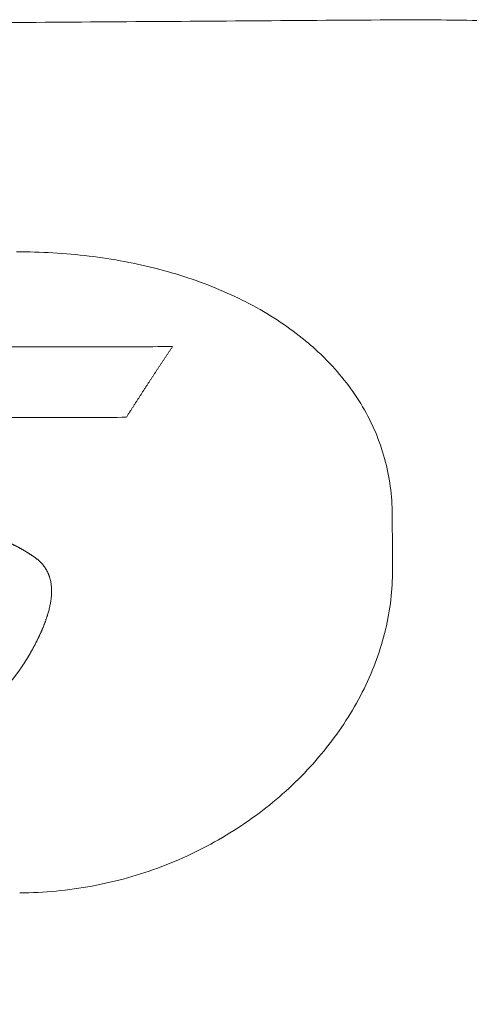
# Model space of a CAD drawing. Header units: millimetres. Extents: x 0 to 594, y 0 to 420.
# Tile 38 of 256: x 256.34 to 259.46, y 55.81 to 62.64. Entities that reach past the tile are written whole.
import ezdxf

# ---------------------------------------------------------------- set-up
doc = ezdxf.new("R2010")
doc.units = ezdxf.units.MM
doc.layers.add('1', color=7, linetype='Continuous', true_color=0xffffff)

msp = doc.modelspace()

# ---------------------------------------------------------------- linework, layer by layer
at = {"layer": '1', "color": 155, "linetype": 'Continuous', "lineweight": 13}
for points, knots in [([(213.3021, 62.302), (213.4461, 62.3032), (213.7339, 62.3056), (214.1658, 62.3091), (214.5976, 62.3127), (215.0295, 62.3162), (215.4613, 62.3197), (215.8931, 62.3232), (216.325, 62.3267), (216.7568, 62.3302), (217.1886, 62.3337), (217.6205, 62.3372), (218.0523, 62.3406), (218.4842, 62.3441), (218.916, 62.3475), (219.3478, 62.3509), (219.7797, 62.3543), (220.2115, 62.3577), (220.6433, 62.3611), (221.0752, 62.3645), (221.507, 62.3678), (221.9389, 62.3712), (222.3707, 62.3745), (222.8025, 62.3779), (223.2344, 62.3812), (223.6662, 62.3845), (224.0981, 62.3878), (224.5299, 62.3911), (224.9617, 62.3944), (225.3936, 62.3977), (225.8254, 62.401), (226.2573, 62.4043), (226.6891, 62.4075), (227.1209, 62.4108), (227.5528, 62.414), (227.9846, 62.4173), (228.4164, 62.4205), (228.8483, 62.4238), (229.2801, 62.427), (229.712, 62.4302), (230.1438, 62.4335), (230.5756, 62.4367), (231.0075, 62.4399), (231.4393, 62.4431), (231.8712, 62.4463), (232.303, 62.4495), (232.7348, 62.4527), (233.1667, 62.4559), (233.5985, 62.4591), (234.0304, 62.4623), (234.4622, 62.4655), (234.894, 62.4687), (235.3259, 62.4719), (235.7577, 62.4751), (236.1896, 62.4782), (236.6214, 62.4814), (237.0532, 62.4846), (237.4851, 62.4878), (237.9169, 62.4909), (238.3488, 62.4941), (238.7806, 62.4973), (239.2124, 62.5005), (239.6443, 62.5036), (240.0761, 62.5068), (240.508, 62.51), (240.9398, 62.5131), (241.3716, 62.5163), (241.9948, 62.5209), (242.8094, 62.5268), (243.8153, 62.5342), (244.8213, 62.5415), (245.8272, 62.5488), (246.8331, 62.5561), (247.8391, 62.5635), (248.845, 62.5708), (249.8509, 62.578), (250.8569, 62.5853), (251.8628, 62.5925), (252.8687, 62.5996), (253.8747, 62.6068), (254.8806, 62.6139), (255.8865, 62.621), (256.8925, 62.628), (257.8984, 62.6351), (258.569, 62.6397), (258.9044, 62.6421)], [0, 0, 0, 0, 0.00947, 0.018939, 0.028409, 0.037879, 0.047348, 0.056818, 0.066288, 0.075758, 0.085227, 0.094697, 0.104167, 0.113636, 0.123106, 0.132576, 0.142045, 0.151515, 0.160985, 0.170455, 0.179924, 0.189394, 0.198864, 0.208333, 0.217803, 0.227273, 0.236742, 0.246212, 0.255682, 0.265152, 0.274621, 0.284091, 0.293561, 0.30303, 0.3125, 0.32197, 0.331439, 0.340909, 0.350379, 0.359848, 0.369318, 0.378788, 0.388258, 0.397727, 0.407197, 0.416667, 0.426136, 0.435606, 0.445076, 0.454545, 0.464015, 0.473485, 0.482955, 0.492424, 0.501894, 0.511364, 0.520833, 0.530303, 0.539773, 0.549242, 0.558712, 0.568182, 0.577652, 0.587121, 0.596591, 0.606061, 0.61553, 0.625, 0.647059, 0.669118, 0.691176, 0.713235, 0.735294, 0.757353, 0.779412, 0.801471, 0.82353, 0.845588, 0.867647, 0.889706, 0.911765, 0.933823, 0.955882, 0.977941, 1, 1, 1, 1]), ([(258.9044, 62.6421), (259.0975, 62.6434), (259.2889, 62.6422), (259.6683, 62.6347), (259.8562, 62.6285), (260.2285, 62.6112), (260.4128, 62.6001), (260.778, 62.573), (260.9588, 62.557), (261.3167, 62.5201), (261.4939, 62.4992), (261.8445, 62.4524), (262.0181, 62.4264), (262.3614, 62.3694), (262.5312, 62.3383), (262.8672, 62.2707), (263.0333, 62.2342), (263.3617, 62.1558), (263.5241, 62.1138), (263.845, 62.0241), (264.0036, 61.9764), (264.3169, 61.8752), (264.4716, 61.8216), (264.7773, 61.7083), (264.9281, 61.6487), (265.226, 61.5232), (265.373, 61.4574), (265.6631, 61.3194), (265.8061, 61.2472), (266.0883, 61.0965), (266.2274, 61.0179), (266.5017, 60.8543), (266.6368, 60.7693), (266.8364, 60.6369), (266.9025, 60.592), (266.9844, 60.5348), (267.0007, 60.5233), (267.0334, 60.5003), (267.0822, 60.4655), (267.1308, 60.4303), (267.2921, 60.3119), (267.4192, 60.214), (267.6691, 60.0117), (267.792, 59.9074), (268.0337, 59.6924), (268.1524, 59.5817), (268.3858, 59.3542), (268.5004, 59.2373), (268.7254, 58.9975), (268.8358, 58.8745), (269.0523, 58.6225), (269.1584, 58.4935), (269.3664, 58.2297), (269.4683, 58.0948), (269.6676, 57.8194), (269.8627, 57.5383), (270.1422, 57.0994), (270.4086, 56.6436), (270.5773, 56.3285), (270.7416, 56.0078), (270.8215, 55.8447), (270.9768, 55.5129), (271.0522, 55.3441), (271.1985, 55.0008), (271.2694, 54.8263), (271.4066, 54.4714), (271.4729, 54.291), (271.5369, 54.1076)], [0, 0, 0, 0, 0.03125, 0.03125, 0.0625, 0.0625, 0.09375, 0.09375, 0.125, 0.125, 0.15625, 0.15625, 0.1875, 0.1875, 0.21875, 0.21875, 0.25, 0.25, 0.28125, 0.28125, 0.3125, 0.3125, 0.34375, 0.34375, 0.375, 0.375, 0.40625, 0.40625, 0.4375, 0.4375, 0.46875, 0.46875, 0.5, 0.5, 0.515625, 0.515625, 0.519531, 0.519531, 0.523437, 0.53125, 0.53125, 0.5625, 0.5625, 0.59375, 0.59375, 0.625, 0.625, 0.65625, 0.65625, 0.6875, 0.6875, 0.71875, 0.71875, 0.75, 0.75, 0.78125, 0.8125, 0.84375, 0.875, 0.875, 0.90625, 0.90625, 0.9375, 0.9375, 0.96875, 0.96875, 1, 1, 1, 1]), ([(258.9243, 59.2052), (258.9239, 59.2717), (258.9193, 59.3378), (258.9016, 59.4681), (258.8885, 59.5324), (258.854, 59.6584), (258.8325, 59.7201), (258.7815, 59.8405), (258.7519, 59.8991), (258.685, 60.0128), (258.6477, 60.0679), (258.5658, 60.1742), (258.5213, 60.2255), (258.4493, 60.2992), (258.4245, 60.3233), (258.3861, 60.3586), (258.3731, 60.3703), (258.3466, 60.3933), (258.2796, 60.4501), (258.2076, 60.5034), (258.0263, 60.6244), (257.8939, 60.6956), (257.6819, 60.7876), (257.6091, 60.8158), (257.4595, 60.8671), (257.3828, 60.8902), (257.2263, 60.9312), (257.1464, 60.949), (256.9844, 60.9795), (256.9022, 60.9922), (256.7362, 61.0122), (256.6524, 61.0196), (256.484, 61.0292), (256.3995, 61.0314), (256.3149, 61.0309)], [0, 0, 0, 0, 0.0625, 0.0625, 0.125, 0.125, 0.1875, 0.1875, 0.25, 0.25, 0.3125, 0.3125, 0.375, 0.375, 0.40625, 0.40625, 0.421875, 0.421875, 0.4375, 0.5, 0.5, 0.625, 0.625, 0.6875, 0.6875, 0.75, 0.75, 0.8125, 0.8125, 0.875, 0.875, 0.9375, 0.9375, 1, 1, 1, 1]), ([(257.0781, 59.8822), (257.08, 59.8851), (257.0837, 59.8909), (257.0892, 59.8996), (257.0947, 59.9083), (257.1003, 59.9169), (257.1058, 59.9256), (257.1113, 59.9342), (257.1169, 59.9429), (257.1224, 59.9515), (257.1279, 59.9602), (257.1334, 59.9688), (257.139, 59.9774), (257.1445, 59.986), (257.15, 59.9946), (257.1556, 60.0032), (257.1611, 60.0117), (257.1666, 60.0203), (257.1722, 60.0289), (257.1777, 60.0374), (257.1832, 60.046), (257.1887, 60.0545), (257.1943, 60.0631), (257.1998, 60.0716), (257.2053, 60.0801), (257.2109, 60.0886), (257.2164, 60.0971), (257.2219, 60.1056), (257.2275, 60.1141), (257.233, 60.1226), (257.2385, 60.131), (257.2441, 60.1395), (257.2496, 60.1479), (257.2551, 60.1564), (257.2607, 60.1648), (257.2662, 60.1733), (257.2717, 60.1817), (257.2773, 60.1901), (257.2828, 60.1985), (257.2883, 60.2069), (257.2938, 60.2153), (257.2994, 60.2237), (257.3049, 60.232), (257.3104, 60.2404), (257.316, 60.2488), (257.3215, 60.2571), (257.327, 60.2654), (257.3326, 60.2738), (257.3381, 60.2821), (257.3436, 60.2904), (257.3492, 60.2987), (257.3547, 60.307), (257.3602, 60.3153), (257.3658, 60.3236), (257.3713, 60.3319), (257.3768, 60.3401), (257.3824, 60.3484), (257.3879, 60.3567), (257.3934, 60.3649), (257.3971, 60.3704), (257.399, 60.3731)], [0, 0, 0, 0, 0.017241, 0.034482, 0.051723, 0.068964, 0.086204, 0.103445, 0.120685, 0.137925, 0.155165, 0.172405, 0.189644, 0.206884, 0.224124, 0.241363, 0.258603, 0.275842, 0.293081, 0.310321, 0.32756, 0.344799, 0.362038, 0.379278, 0.396517, 0.413757, 0.430996, 0.448236, 0.465475, 0.482715, 0.499955, 0.517195, 0.534435, 0.551675, 0.568915, 0.586156, 0.603397, 0.620638, 0.637879, 0.65512, 0.672361, 0.689603, 0.706845, 0.724087, 0.74133, 0.758573, 0.775816, 0.793059, 0.810303, 0.827547, 0.844792, 0.862036, 0.879281, 0.896527, 0.913773, 0.931019, 0.948266, 0.965513, 0.982757, 1, 1, 1, 1]), ([(258.9263, 58.8226), (258.9262, 58.8258), (258.9262, 58.8323), (258.9262, 58.842), (258.9261, 58.8516), (258.9261, 58.8613), (258.926, 58.871), (258.926, 58.8807), (258.9259, 58.8903), (258.9259, 58.9), (258.9258, 58.9096), (258.9258, 58.9193), (258.9257, 58.9289), (258.9257, 58.9385), (258.9256, 58.9482), (258.9256, 58.9578), (258.9255, 58.9674), (258.9255, 58.977), (258.9254, 58.9866), (258.9254, 58.9962), (258.9253, 59.0057), (258.9253, 59.0153), (258.9252, 59.0249), (258.9252, 59.0344), (258.9251, 59.044), (258.9251, 59.0535), (258.925, 59.063), (258.925, 59.0726), (258.9249, 59.0821), (258.9249, 59.0916), (258.9248, 59.1011), (258.9248, 59.1106), (258.9247, 59.1201), (258.9247, 59.1296), (258.9246, 59.139), (258.9246, 59.1485), (258.9245, 59.158), (258.9245, 59.1674), (258.9244, 59.1769), (258.9244, 59.1863), (258.9243, 59.1957), (258.9243, 59.202), (258.9243, 59.2052)], [0, 0, 0, 0, 0.025, 0.05, 0.075, 0.1, 0.125, 0.15, 0.175, 0.2, 0.225, 0.25, 0.275, 0.3, 0.325, 0.35, 0.375, 0.4, 0.425, 0.45, 0.475, 0.5, 0.525, 0.55, 0.575, 0.6, 0.625, 0.65, 0.675, 0.7, 0.725, 0.75, 0.775, 0.8, 0.825, 0.85, 0.875, 0.9, 0.925, 0.95, 0.975, 1, 1, 1, 1]), ([(256.4333, 58.9164), (256.4315, 58.9176), (256.4278, 58.9199), (256.4224, 58.9235), (256.417, 58.927), (256.4115, 58.9305), (256.4061, 58.934), (256.4006, 58.9374), (256.3951, 58.9409), (256.3896, 58.9443), (256.3841, 58.9477), (256.3785, 58.9511), (256.3729, 58.9544), (256.3673, 58.9578), (256.3617, 58.9611), (256.356, 58.9644), (256.3503, 58.9676), (256.3446, 58.9708), (256.3388, 58.974), (256.3331, 58.9772), (256.3273, 58.9803), (256.3214, 58.9834), (256.3156, 58.9865), (256.3097, 58.9896), (256.3038, 58.9926), (256.2979, 58.9956), (256.292, 58.9985), (256.286, 59.0014), (256.28, 59.0043), (256.274, 59.0072), (256.268, 59.01), (256.262, 59.0128), (256.2559, 59.0156), (256.2498, 59.0183), (256.2437, 59.0211), (256.2376, 59.0237), (256.2315, 59.0264), (256.2253, 59.029), (256.2192, 59.0316), (256.213, 59.0342), (256.2068, 59.0367), (256.2005, 59.0392), (256.1943, 59.0417), (256.188, 59.0441), (256.1817, 59.0466), (256.1754, 59.049), (256.1691, 59.0513), (256.1612, 59.0543), (256.1516, 59.0578), (256.1403, 59.0618), (256.1289, 59.0657), (256.1175, 59.0695), (256.1061, 59.0732), (256.0946, 59.0768), (256.083, 59.0803), (256.0714, 59.0837), (256.0598, 59.0871), (256.0481, 59.0903), (256.0364, 59.0934), (256.0246, 59.0964), (256.0127, 59.0993), (256.0009, 59.102), (255.989, 59.1047), (255.977, 59.1072), (255.965, 59.1096), (255.953, 59.1119), (255.941, 59.1141), (255.9289, 59.1162), (255.9168, 59.1181), (255.9047, 59.12), (255.8925, 59.1218), (255.8804, 59.1234), (255.8682, 59.1251), (255.86, 59.1261), (255.856, 59.1266)], [0, 0, 0, 0, 0.010881, 0.021751, 0.032612, 0.043466, 0.054315, 0.06516, 0.076002, 0.086845, 0.09769, 0.108538, 0.119392, 0.130254, 0.141125, 0.152002, 0.162886, 0.173775, 0.184667, 0.195562, 0.206458, 0.217354, 0.22825, 0.239143, 0.250033, 0.260918, 0.2718, 0.282678, 0.293552, 0.304423, 0.315292, 0.326158, 0.337021, 0.347883, 0.358744, 0.369603, 0.380461, 0.391319, 0.402176, 0.413033, 0.423891, 0.434748, 0.445607, 0.456466, 0.467326, 0.478187, 0.48905, 0.499915, 0.519141, 0.538373, 0.557608, 0.576847, 0.596088, 0.615331, 0.634575, 0.653821, 0.673067, 0.692314, 0.711562, 0.730812, 0.750062, 0.769314, 0.788565, 0.807813, 0.827056, 0.846291, 0.865515, 0.884727, 0.90393, 0.923129, 0.94233, 0.96154, 0.980762, 1, 1, 1, 1]), ([(256.4185, 58.2571), (256.4196, 58.2591), (256.4219, 58.2633), (256.4253, 58.2694), (256.4286, 58.2756), (256.432, 58.2818), (256.4353, 58.288), (256.4386, 58.2942), (256.4419, 58.3003), (256.4452, 58.3065), (256.4485, 58.3127), (256.4517, 58.3189), (256.4549, 58.3252), (256.458, 58.3314), (256.4611, 58.3376), (256.4642, 58.3439), (256.4673, 58.3501), (256.4703, 58.3564), (256.4733, 58.3627), (256.4762, 58.369), (256.4791, 58.3753), (256.482, 58.3816), (256.4848, 58.3879), (256.4876, 58.3942), (256.4904, 58.4006), (256.4931, 58.4069), (256.4958, 58.4133), (256.4984, 58.4196), (256.501, 58.426), (256.5036, 58.4324), (256.5061, 58.4388), (256.5086, 58.4452), (256.5111, 58.4516), (256.5135, 58.458), (256.5158, 58.4644), (256.5181, 58.4708), (256.5204, 58.4773), (256.5226, 58.4837), (256.5248, 58.4901), (256.527, 58.4966), (256.529, 58.5031), (256.5334, 58.517), (256.5396, 58.5384), (256.5468, 58.5674), (256.5526, 58.5966), (256.5568, 58.6259), (256.5593, 58.6553), (256.5597, 58.6847), (256.5578, 58.714), (256.5533, 58.7431), (256.5479, 58.7641), (256.5436, 58.7774), (256.5415, 58.7832), (256.5393, 58.7889), (256.537, 58.7946), (256.5345, 58.8003), (256.5319, 58.8059), (256.5292, 58.8115), (256.5263, 58.817), (256.5232, 58.8225), (256.5201, 58.8279), (256.5167, 58.8333), (256.5133, 58.8386), (256.5097, 58.8438), (256.5059, 58.849), (256.502, 58.8541), (256.4979, 58.8591), (256.4937, 58.8641), (256.4894, 58.8689), (256.4849, 58.8737), (256.4803, 58.8784), (256.4755, 58.883), (256.4706, 58.8874), (256.4655, 58.8918), (256.4604, 58.8961), (256.4551, 58.9003), (256.4497, 58.9044), (256.4443, 58.9084), (256.4388, 58.9124), (256.4351, 58.9151), (256.4333, 58.9164)], [0, 0, 0, 0, 0.009393, 0.018779, 0.028161, 0.037538, 0.04691, 0.05628, 0.065647, 0.075012, 0.084375, 0.093738, 0.103102, 0.112466, 0.121833, 0.131202, 0.140575, 0.14995, 0.159327, 0.168707, 0.178088, 0.18747, 0.196853, 0.206237, 0.215621, 0.225005, 0.234389, 0.243772, 0.253155, 0.262535, 0.271915, 0.281293, 0.29067, 0.300046, 0.30942, 0.318794, 0.328166, 0.337537, 0.346908, 0.356278, 0.365647, 0.375016, 0.416653, 0.458287, 0.499934, 0.541616, 0.583305, 0.624993, 0.66669, 0.70835, 0.749975, 0.758593, 0.767212, 0.775832, 0.784452, 0.793073, 0.801693, 0.810313, 0.818931, 0.82755, 0.836168, 0.844787, 0.853406, 0.862027, 0.870651, 0.879278, 0.887909, 0.896542, 0.905176, 0.913808, 0.922439, 0.931066, 0.939691, 0.948312, 0.956933, 0.965554, 0.974173, 0.982789, 0.9914, 1, 1, 1, 1]), ([(256.3378, 56.5798), (256.4223, 56.5802), (256.5911, 56.5886), (256.7583, 56.612), (256.9239, 56.6428), (257.0059, 56.6619), (257.1675, 56.7073), (257.2471, 56.7336), (257.4031, 56.7929), (257.4795, 56.8259), (257.6284, 56.8984), (257.701, 56.9378), (257.9119, 57.0649), (258.0435, 57.1612), (258.2235, 57.3204), (258.2806, 57.3758), (258.3885, 57.4909), (258.4393, 57.5505), (258.5341, 57.6732), (258.5781, 57.7362), (258.6588, 57.865), (258.6956, 57.9308), (258.7612, 58.0644), (258.7901, 58.1322), (258.8399, 58.2691), (258.8607, 58.3381), (258.8939, 58.4767), (258.9064, 58.5462), (258.9227, 58.6848), (258.9266, 58.754), (258.9263, 58.8226)], [0, 0, 0, 0, 0.0625, 0.125, 0.125, 0.1875, 0.1875, 0.25, 0.25, 0.3125, 0.3125, 0.375, 0.375, 0.5, 0.5, 0.5625, 0.5625, 0.625, 0.625, 0.6875, 0.6875, 0.75, 0.75, 0.8125, 0.8125, 0.875, 0.875, 0.9375, 0.9375, 1, 1, 1, 1]), ([(256.2439, 58.0087), (256.2449, 58.0099), (256.2469, 58.0122), (256.25, 58.0158), (256.253, 58.0194), (256.2561, 58.023), (256.2591, 58.0266), (256.2621, 58.0302), (256.2651, 58.0338), (256.268, 58.0374), (256.271, 58.041), (256.274, 58.0446), (256.2769, 58.0482), (256.2799, 58.0519), (256.2828, 58.0555), (256.2857, 58.0591), (256.2886, 58.0628), (256.2915, 58.0664), (256.2944, 58.0701), (256.2972, 58.0738), (256.3001, 58.0775), (256.3029, 58.0811), (256.3057, 58.0848), (256.3085, 58.0885), (256.3113, 58.0922), (256.3141, 58.0959), (256.3169, 58.0997), (256.3196, 58.1034), (256.3224, 58.1071), (256.3251, 58.1109), (256.3278, 58.1146), (256.3305, 58.1183), (256.3332, 58.1221), (256.3358, 58.1259), (256.3385, 58.1296), (256.3411, 58.1334), (256.3438, 58.1372), (256.3464, 58.141), (256.349, 58.1448), (256.3515, 58.1486), (256.3541, 58.1524), (256.3566, 58.1562), (256.3592, 58.16), (256.3617, 58.1639), (256.3642, 58.1677), (256.3667, 58.1715), (256.3692, 58.1754), (256.3716, 58.1792), (256.3741, 58.1831), (256.3765, 58.1869), (256.379, 58.1908), (256.3814, 58.1947), (256.3838, 58.1985), (256.3862, 58.2024), (256.3886, 58.2063), (256.3909, 58.2102), (256.3933, 58.2141), (256.3956, 58.218), (256.398, 58.2218), (256.4003, 58.2257), (256.4026, 58.2297), (256.4049, 58.2336), (256.4072, 58.2375), (256.4095, 58.2414), (256.4117, 58.2453), (256.414, 58.2492), (256.4162, 58.2531), (256.4177, 58.2558), (256.4185, 58.2571)], [0, 0, 0, 0, 0.015149, 0.030299, 0.045449, 0.0606, 0.075751, 0.090903, 0.106055, 0.121208, 0.13636, 0.151513, 0.166666, 0.181819, 0.196972, 0.212125, 0.227278, 0.242431, 0.257584, 0.272736, 0.287889, 0.303041, 0.318193, 0.333345, 0.348497, 0.363648, 0.378799, 0.39395, 0.409101, 0.424252, 0.439402, 0.454552, 0.469703, 0.484853, 0.500002, 0.515152, 0.530302, 0.545452, 0.560602, 0.575753, 0.590903, 0.606054, 0.621205, 0.636356, 0.651507, 0.666659, 0.681811, 0.696963, 0.712115, 0.727268, 0.742421, 0.757574, 0.772727, 0.78788, 0.803033, 0.818187, 0.83334, 0.848493, 0.863646, 0.878798, 0.893951, 0.909102, 0.924254, 0.939405, 0.954555, 0.969704, 0.984852, 1, 1, 1, 1])]:
    msp.add_open_spline(points, degree=3, knots=knots, dxfattribs=at)
for points in [[(257.399, 60.3731), (257.2172, 60.3727), (256.8535, 60.372), (256.3081, 60.3708), (255.7626, 60.3696), (255.2172, 60.3684), (254.6718, 60.3671), (254.3081, 60.3663), (254.1263, 60.3659)], [(253.9917, 59.8764), (254.1632, 59.8768), (254.5061, 59.8774), (255.0205, 59.8784), (255.5349, 59.8794), (256.0493, 59.8803), (256.5637, 59.8813), (256.9067, 59.8819), (257.0781, 59.8822)]]:
    msp.add_open_spline(points, degree=3, dxfattribs=at)

doc.saveas('drawing.dxf')
